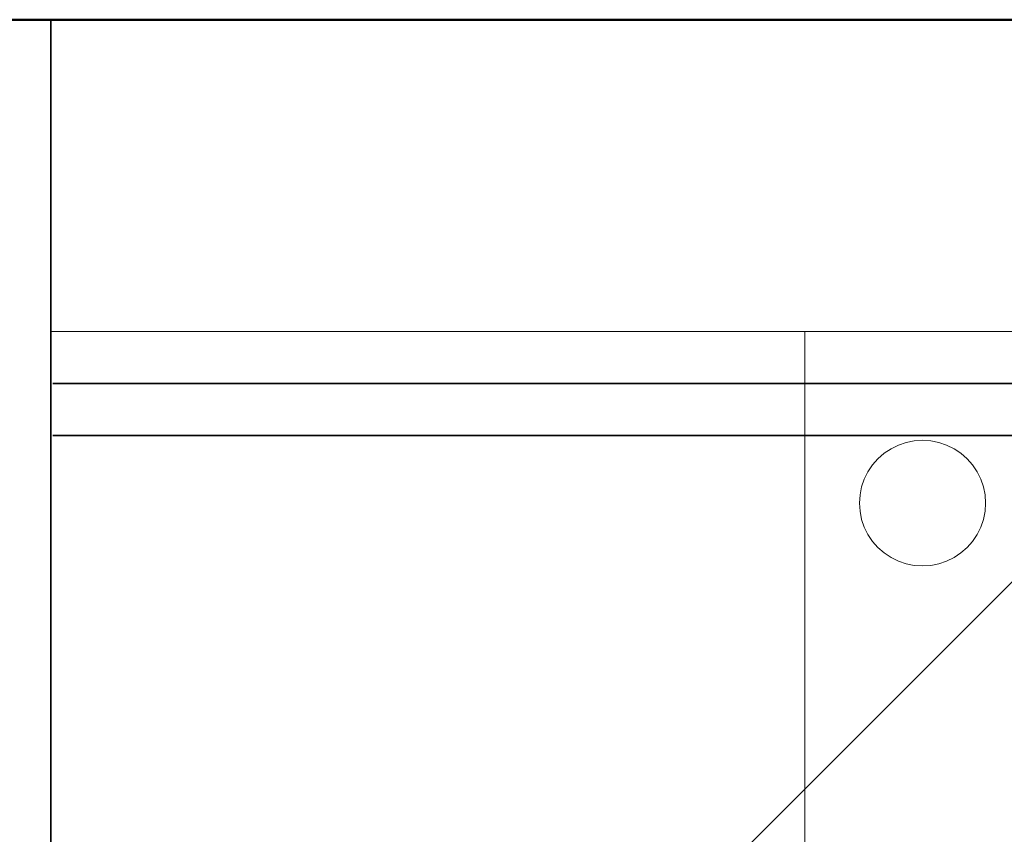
# Model space of a CAD drawing. Extents: x -132 to 668, y -61 to 533.
# Tile 37 of 256: x 28 to 37, y 160 to 168. Entities that reach past the tile are written whole.
import ezdxf
from ezdxf.lldxf.tags import DXFTag

# ---------------------------------------------------------------- set-up
doc = ezdxf.new("R2010")
doc.units = 0
doc.layers.get('0').update_dxf_attribs({"lineweight": 5})
for name, color, linetype, lineweight in [('5_EG-BESTAND', 7, 'Continuous', 25), ('5_EG-HLSE', 7, 'Continuous', 25), ('5_EG-NEU', 7, 'Continuous', 25)]:
    doc.layers.add(name, color=color, linetype=linetype, lineweight=lineweight)
for name, color, linetype, lineweight, true_color in [('A_Vorwand', 1, 'Continuous', 35, 0xff0000), ('RL_Isolierung', 7, 'fein_strichliert', 18, 0x99ff99), ('S_Kaltwasser-EG', 7, 'Continuous', 25, 0x005e00), ('X_Geometrie-A07AMLO61N', 3, 'Continuous', 50, 0x00ff00)]:
    doc.layers.add(name, color=color, linetype=linetype, lineweight=lineweight, true_color=true_color)
tags = doc.linetypes.add('fein_strichliert', pattern=[4, 1, -2, 1]).pattern_tags.tags
tags[8:9] = [DXFTag(74, 4), DXFTag(75, 0), DXFTag(340, '0'), DXFTag(46, 0.0), DXFTag(50, 0.0), DXFTag(44, 0.0), DXFTag(45, 0.0)]
tags[6:7] = [DXFTag(74, 4), DXFTag(75, 0), DXFTag(340, '0'), DXFTag(46, 0.0), DXFTag(50, 0.0), DXFTag(44, 0.0), DXFTag(45, 0.0)]
tags[4:5] = [DXFTag(74, 4), DXFTag(75, 0), DXFTag(340, '0'), DXFTag(46, 0.0), DXFTag(50, 0.0), DXFTag(44, 0.0), DXFTag(45, 0.0)]
tags = doc.linetypes.add('PUNKT2_S9', pattern=[0.0005, 0, -0.0005]).pattern_tags.tags
tags[6:7] = [DXFTag(74, 4), DXFTag(75, 0), DXFTag(340, '0'), DXFTag(46, 1.0), DXFTag(50, 0.0), DXFTag(44, 0.0), DXFTag(45, 0.0)]
tags[4:5] = [DXFTag(74, 4), DXFTag(75, 0), DXFTag(340, '0'), DXFTag(46, 1.0), DXFTag(50, 0.0), DXFTag(44, 0.0), DXFTag(45, 0.0)]

# ---------------------------------------------------------------- blocks, each defined once
blk = doc.blocks.new('Referenz-A07AMLO71N', base_point=(-89.161, -60.0512))
at = {"layer": '5_EG-BESTAND', "color": 0, "lineweight": 35}
for p, q in [((58.5403, 167.883), (24.0753, 167.883)), ((28.2964, 167.883), (24.0852, 167.883)), ((28.2964, 126.9626), (28.2964, 167.883))]:
    blk.add_line(p, q, dxfattribs=at)
at = {"layer": '5_EG-HLSE', "color": 0, "lineweight": 13}
blk.add_line((35.5501, 146.883), (35.5501, 164.883), dxfattribs=at)
at = {"layer": '5_EG-HLSE', "color": 0, "linetype": 'PUNKT2_S9', "lineweight": 13, "ltscale": 0.13}
for p, q in [((36.4516, 163.7925), (36.3804, 163.7575)), ((36.5267, 163.8179), (36.4516, 163.7925)), ((36.6045, 163.8333), (36.5267, 163.8179)), ((36.6836, 163.8385), (36.6045, 163.8333)), ((36.7628, 163.8333), (36.6836, 163.8385)), ((36.8406, 163.8179), (36.7628, 163.8333)), ((36.9157, 163.7925), (36.8406, 163.8179)), ((36.9869, 163.7575), (36.9157, 163.7925)), ((36.3145, 163.7136), (36.2548, 163.6615)), ((36.3804, 163.7575), (36.3145, 163.7136)), ((37.0528, 163.7136), (36.9869, 163.7575)), ((37.1125, 163.6615), (37.0528, 163.7136)), ((36.2025, 163.602), (36.1584, 163.5363)), ((36.2548, 163.6615), (36.2025, 163.602)), ((37.1648, 163.602), (37.1125, 163.6615)), ((37.2089, 163.5363), (37.1648, 163.602)), ((36.1584, 163.5363), (36.1233, 163.4654)), ((37.2439, 163.4654), (37.2089, 163.5363)), ((36.1233, 163.4654), (36.0978, 163.3905)), ((37.2694, 163.3905), (37.2439, 163.4654)), ((36.0824, 163.313), (36.0772, 163.2341)), ((36.0978, 163.3905), (36.0824, 163.313)), ((37.2849, 163.313), (37.2694, 163.3905)), ((37.2901, 163.2341), (37.2849, 163.313)), ((36.0772, 163.2341), (36.0824, 163.1552)), ((37.2849, 163.1552), (37.2901, 163.2341)), ((36.0824, 163.1552), (36.0978, 163.0776)), ((37.2694, 163.0776), (37.2849, 163.1552)), ((36.0978, 163.0776), (36.1233, 163.0027)), ((37.2439, 163.0027), (37.2694, 163.0776)), ((36.1233, 163.0027), (36.1584, 162.9318)), ((36.1584, 162.9318), (36.2025, 162.8661)), ((37.1648, 162.8661), (37.2089, 162.9318)), ((37.2089, 162.9318), (37.2439, 163.0027)), ((36.2025, 162.8661), (36.2548, 162.8067)), ((37.1125, 162.8067), (37.1648, 162.8661)), ((36.2548, 162.8067), (36.3145, 162.7545)), ((36.3145, 162.7545), (36.3804, 162.7106)), ((36.9869, 162.7106), (37.0528, 162.7545)), ((37.0528, 162.7545), (37.1125, 162.8067)), ((36.3804, 162.7106), (36.4516, 162.6756)), ((36.4516, 162.6756), (36.5267, 162.6502)), ((36.5267, 162.6502), (36.6045, 162.6348)), ((36.7628, 162.6348), (36.8406, 162.6502)), ((36.8406, 162.6502), (36.9157, 162.6756)), ((36.9157, 162.6756), (36.9869, 162.7106)), ((36.6045, 162.6348), (36.6836, 162.6296)), ((36.6836, 162.6296), (36.7628, 162.6348))]:
    blk.add_line(p, q, dxfattribs=at)
at = {"layer": '5_EG-NEU', "color": 0, "lineweight": 13}
for p, q in [((53.5501, 164.883), (28.2964, 164.883)), ((35.5501, 146.883), (35.5501, 164.883))]:
    blk.add_line(p, q, dxfattribs=at)
at = {"layer": 'X_Geometrie-A07AMLO61N', "color": 0, "linetype": 'Continuous', "ltscale": 0.5}
blk.add_line((-2.5628, 167.883), (94.5371, 167.883), dxfattribs=at)
blk = doc.blocks.new('Steigleitung Sanitär-A07AMLOX1N', base_point=(33.2025, 158.1346))
at = {"color": 0, "lineweight": -2}
for p, q in [((41.5804, 166.7247), (41.5675, 166.71)), ((41.5952, 166.7376), (41.5804, 166.7247)), ((41.6115, 166.7485), (41.5952, 166.7376)), ((41.6291, 166.7572), (41.6115, 166.7485)), ((41.6476, 166.7635), (41.6291, 166.7572)), ((41.6669, 166.7674), (41.6476, 166.7635)), ((41.6865, 166.7686), (41.6669, 166.7674)), ((41.706, 166.7674), (41.6865, 166.7686)), ((41.7253, 166.7635), (41.706, 166.7674)), ((41.7439, 166.7572), (41.7253, 166.7635)), ((41.7615, 166.7485), (41.7439, 166.7572)), ((41.7778, 166.7376), (41.7615, 166.7485)), ((41.7925, 166.7247), (41.7778, 166.7376)), ((41.8055, 166.71), (41.7925, 166.7247)), ((41.5377, 166.6382), (41.5365, 166.6186)), ((41.5416, 166.6575), (41.5377, 166.6382)), ((41.5479, 166.676), (41.5416, 166.6575)), ((41.5566, 166.6936), (41.5479, 166.676)), ((41.5675, 166.71), (41.5566, 166.6936)), ((41.8164, 166.6936), (41.8055, 166.71)), ((41.825, 166.676), (41.8164, 166.6936)), ((41.8314, 166.6575), (41.825, 166.676)), ((41.8352, 166.6382), (41.8314, 166.6575)), ((41.8365, 166.6186), (41.8352, 166.6382)), ((41.5365, 166.6186), (41.5377, 166.5991)), ((41.5377, 166.5991), (41.5416, 166.5798)), ((41.5416, 166.5798), (41.5479, 166.5612)), ((41.5479, 166.5612), (41.5566, 166.5436)), ((41.5566, 166.5436), (41.5675, 166.5273)), ((41.5675, 166.5273), (41.5804, 166.5126)), ((41.7925, 166.5126), (41.8055, 166.5273)), ((41.8055, 166.5273), (41.8164, 166.5436)), ((41.8164, 166.5436), (41.825, 166.5612)), ((41.825, 166.5612), (41.8314, 166.5798)), ((41.8314, 166.5798), (41.8352, 166.5991)), ((41.8352, 166.5991), (41.8365, 166.6186)), ((41.5804, 166.5126), (33.2025, 158.1346)), ((38.8615, 165.2447), (41.5804, 166.5126)), ((40.3126, 163.7937), (41.5804, 166.5126)), ((41.5804, 166.5126), (41.5952, 166.4996)), ((41.5952, 166.4996), (41.6115, 166.4887)), ((41.6115, 166.4887), (41.6291, 166.4801)), ((41.6291, 166.4801), (41.6476, 166.4737)), ((41.6476, 166.4737), (41.6669, 166.4699)), ((41.6669, 166.4699), (41.6865, 166.4686)), ((41.6865, 166.4686), (41.706, 166.4699)), ((41.706, 166.4699), (41.7253, 166.4737)), ((41.7253, 166.4737), (41.7439, 166.4801)), ((41.7439, 166.4801), (41.7615, 166.4887)), ((41.7615, 166.4887), (41.7778, 166.4996)), ((41.7778, 166.4996), (41.7925, 166.5126)), ((40.3126, 163.7937), (38.8615, 165.2447))]:
    blk.add_line(p, q, dxfattribs=at)
for points in [[(40.9892, 165.2447), (38.8615, 165.2447), (41.5804, 166.5126)], [(40.3126, 163.7937), (40.9892, 165.2447), (38.8615, 165.2447)]]:
    blk.add_solid(points, dxfattribs=at)
at = {"layer": 'RL_Isolierung'}
for p, q in [((41.5312, 167.1982), (41.4569, 167.173)), ((41.6081, 167.2135), (41.5312, 167.1982)), ((41.6865, 167.2186), (41.6081, 167.2135)), ((41.7648, 167.2135), (41.6865, 167.2186)), ((41.8418, 167.1982), (41.7648, 167.2135)), ((41.9161, 167.173), (41.8418, 167.1982)), ((41.3212, 167.0946), (41.2622, 167.0429)), ((41.3865, 167.1383), (41.3212, 167.0946)), ((41.4569, 167.173), (41.3865, 167.1383)), ((41.9865, 167.1383), (41.9161, 167.173)), ((42.0517, 167.0946), (41.9865, 167.1383)), ((42.1107, 167.0429), (42.0517, 167.0946)), ((41.2622, 167.0429), (41.2105, 166.9839)), ((42.1625, 166.9839), (42.1107, 167.0429)), ((41.1668, 166.9186), (41.1321, 166.8482)), ((41.2105, 166.9839), (41.1668, 166.9186)), ((42.2061, 166.9186), (42.1625, 166.9839)), ((42.2408, 166.8482), (42.2061, 166.9186)), ((41.1321, 166.8482), (41.1069, 166.7739)), ((42.266, 166.7739), (42.2408, 166.8482)), ((41.1069, 166.7739), (41.0916, 166.697)), ((42.2813, 166.697), (42.266, 166.7739)), ((41.0916, 166.697), (41.0865, 166.6186)), ((42.2865, 166.6186), (42.2813, 166.697)), ((41.0865, 166.6186), (41.0916, 166.5403)), ((41.0916, 166.5403), (41.1069, 166.4633)), ((42.266, 166.4633), (42.2813, 166.5403)), ((42.2813, 166.5403), (42.2865, 166.6186)), ((41.1069, 166.4633), (41.1321, 166.389)), ((42.2408, 166.389), (42.266, 166.4633)), ((41.1321, 166.389), (41.1668, 166.3186)), ((42.2061, 166.3186), (42.2408, 166.389)), ((41.1668, 166.3186), (41.2105, 166.2534)), ((41.2105, 166.2534), (41.2622, 166.1944)), ((42.1107, 166.1944), (42.1625, 166.2534)), ((42.1625, 166.2534), (42.2061, 166.3186)), ((41.2622, 166.1944), (41.3212, 166.1426)), ((42.0517, 166.1426), (42.1107, 166.1944)), ((41.3212, 166.1426), (41.3865, 166.099)), ((41.3865, 166.099), (41.4569, 166.0643)), ((41.4569, 166.0643), (41.5312, 166.0391)), ((41.8418, 166.0391), (41.9161, 166.0643)), ((41.9161, 166.0643), (41.9865, 166.099)), ((41.9865, 166.099), (42.0517, 166.1426)), ((41.5312, 166.0391), (41.6081, 166.0238)), ((41.6081, 166.0238), (41.6865, 166.0186)), ((41.6865, 166.0186), (41.7648, 166.0238)), ((41.7648, 166.0238), (41.8418, 166.0391))]:
    blk.add_line(p, q, dxfattribs=at)
blk = doc.blocks.new('Vorwand-A07AMLPP1N', base_point=(28.3153, 163.883))
at = {"color": 0, "linetype": 'ByBlock', "lineweight": -2, "ltscale": 0.35}
for p, q in [((28.3153, 164.383), (53.5614, 164.383)), ((28.3153, 163.883), (53.5614, 163.883))]:
    blk.add_line(p, q, dxfattribs=at)

msp = doc.modelspace()

# ---------------------------------------------------------------- block references
at = {"color": 251, "lineweight": 25, "ltscale": 0.25, "true_color": 0x585858}
msp.add_blockref('Referenz-A07AMLO71N', (-89.161, -60.0512), dxfattribs=at)
at = {"layer": 'A_Vorwand', "ltscale": 0.35}
msp.add_blockref('Vorwand-A07AMLPP1N', (28.3153, 163.883), dxfattribs=at)
at = {"layer": 'S_Kaltwasser-EG', "ltscale": 0.25}
msp.add_blockref('Steigleitung Sanitär-A07AMLOX1N', (33.2025, 158.1346), dxfattribs=at)

doc.saveas('drawing.dxf')
